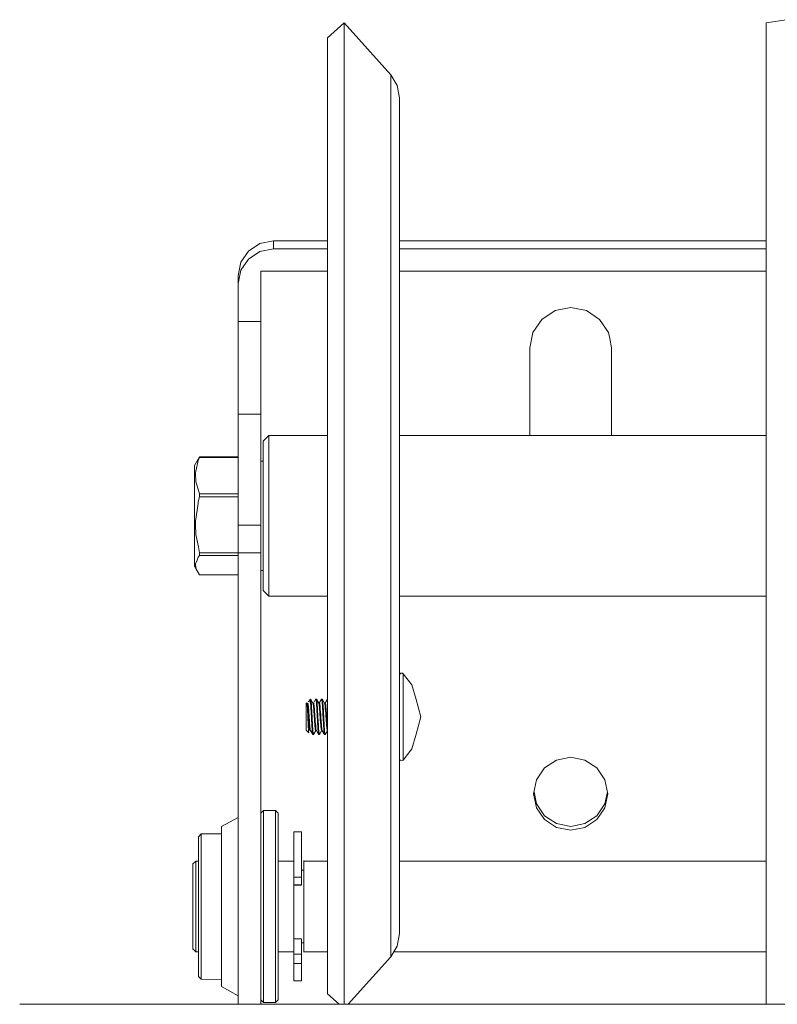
# Model space of a CAD drawing. Header units: millimetres. Extents: x 53056 to 116131, y -669674 to -625124.
# Tile 114 of 168: x 66289 to 66392, y -641731 to -641597. Entities that reach past the tile are written whole.
import ezdxf

# ---------------------------------------------------------------- set-up
doc = ezdxf.new("R2010")
doc.units = ezdxf.units.MM
doc.header["$MEASUREMENT"] = 0
doc.linetypes.add('DGN Style 1', pattern=[536.199087, 0.892178, -535.306909])
doc.layers.add('Side Cradle Tower', color=7, linetype='Continuous', lineweight=0)

# ---------------------------------------------------------------- blocks, each defined once
blk = doc.blocks.new('*U55')
at = {"layer": 'Side Cradle Tower', "color": 7, "linetype": 'Continuous', "lineweight": 0}
for p, q in [((-18254.59, 5794.75), (-18254.59, 5787.56)), ((-18270.55, 5772.17), (-18272.38, 5771.81)), ((-18272.38, 5770.72), (-18270.55, 5771.07)), ((-18270.55, 5772.17), (-18270.55, 5771.07)), ((-18263.2, 5772.17), (-18270.55, 5772.17)), ((-18270.55, 5771.07), (-18263.2, 5771.07)), ((-18203.53, 5772.17), (-18253.38, 5772.17)), ((-18253.38, 5771.07), (-18203.53, 5771.07)), ((-18275.32, 5767.48), (-18275.32, 5766.38)), ((-18272.27, 5761.22), (-18272.27, 5768.07)), ((-18263.2, 5768.07), (-18272.27, 5768.07)), ((-18203.53, 5768.07), (-18253.38, 5768.07)), ((-18275.32, 5766.38), (-18275.32, 5761.22)), ((-18232.23, 5762.68), (-18230.11, 5763.1)), ((-18275.32, 5761.22), (-18275.32, 5748.58)), ((-18275.32, 5761.22), (-18272.27, 5761.22)), ((-18272.27, 5748.58), (-18272.27, 5761.22)), ((-18235.67, 5745.7), (-18235.67, 5757.62)), ((-18235.67, 5757.62), (-18235.67, 5757.62)), ((-18224.54, 5757.62), (-18224.54, 5745.7)), ((-18224.54, 5757.62), (-18224.54, 5757.62)), ((-18275.32, 5748.58), (-18275.32, 5746.74)), ((-18275.32, 5748.58), (-18272.27, 5748.58)), ((-18272.27, 5746.74), (-18272.27, 5748.58)), ((-18280.97, 5742.14), (-18280.58, 5742.81)), ((-18275.32, 5742.81), (-18280.58, 5742.81)), ((-18280.58, 5742.81), (-18280.58, 5742.78)), ((-18280.58, 5742.78), (-18280.58, 5742.73)), ((-18280.58, 5742.73), (-18275.32, 5742.73)), ((-18272.27, 5742.22), (-18271.92, 5742.22)), ((-18280.96, 5739), (-18280.58, 5737.77)), ((-18280.58, 5737.77), (-18280.58, 5737.34)), ((-18275.32, 5737.77), (-18280.58, 5737.77)), ((-18280.58, 5737.34), (-18280.76, 5736.66)), ((-18280.58, 5737.34), (-18275.32, 5737.34)), ((-18275.32, 5733.52), (-18275.32, 5729.75)), ((-18275.32, 5733.52), (-18272.27, 5733.52)), ((-18272.27, 5729.75), (-18272.27, 5733.52)), ((-18280.58, 5729.73), (-18280.58, 5729.39)), ((-18275.32, 5729.73), (-18280.58, 5729.73)), ((-18275.32, 5729.75), (-18275.32, 5668.35)), ((-18272.27, 5729.75), (-18275.32, 5729.75)), ((-18272.27, 5668.35), (-18272.27, 5729.75)), ((-18280.58, 5729.39), (-18275.32, 5729.39)), ((-18281.27, 5728.01), (-18281.27, 5728)), ((-18281.27, 5727.95), (-18281.27, 5728.01)), ((-18281.08, 5727.61), (-18280.58, 5726.74)), ((-18271.92, 5727.34), (-18272.27, 5727.34)), ((-18260.92, 5727.13), (-18260.92, 5702.06)), ((-18254.59, 5727.93), (-18254.59, 5705.51)), ((-18275.32, 5726.74), (-18280.58, 5726.74)), ((-18271.16, 5723.85), (-18271.16, 5724.2)), ((-18265.48, 5709.7), (-18265.48, 5709.84)), ((-18265.48, 5709.21), (-18265.48, 5709.7)), ((-18263.49, 5709.32), (-18263.21, 5709.83)), ((-18264.38, 5709.31), (-18264.32, 5709.3)), ((-18264.29, 5709.3), (-18264.38, 5709.3)), ((-18264.37, 5709.3), (-18264.32, 5709.3)), ((-18263.81, 5707.78), (-18263.8, 5707.54)), ((-18263.69, 5707.39), (-18263.7, 5707.53)), ((-18265.77, 5705.51), (-18265.77, 5705.52)), ((-18265.33, 5706.56), (-18265.31, 5706.15)), ((-18265.23, 5706.53), (-18265.23, 5706.61)), ((-18264.79, 5705.57), (-18264.79, 5705.57)), ((-18264.51, 5706.15), (-18264.49, 5705.8)), ((-18264.39, 5705.8), (-18264.41, 5706.09)), ((-18263.98, 5705.56), (-18264.28, 5705.03)), ((-18263.2, 5705.55), (-18263.48, 5705.04)), ((-18203.53, 5702.06), (-18203.53, 5681.97)), ((-18232.03, 5692.39), (-18233.67, 5693.47)), ((-18228.18, 5692.92), (-18226.54, 5694)), ((-18269.88, 5692.52), (-18269.88, 5689.04)), ((-18270.26, 5689.26), (-18270.26, 5684.52)), ((-18267.77, 5688.85), (-18267.77, 5685.63)), ((-18266.71, 5685.63), (-18266.71, 5688.85)), ((-18281.49, 5687.44), (-18281.11, 5687.81)), ((-18281.49, 5680.31), (-18281.49, 5687.51)), ((-18281.11, 5687.81), (-18280.73, 5687.81)), ((-18269.88, 5687.81), (-18267.77, 5687.81)), ((-18266.71, 5686.61), (-18266.4, 5686.61)), ((-18266.4, 5687.89), (-18266.4, 5675.42)), ((-18266.4, 5687.81), (-18263.2, 5687.81)), ((-18253.38, 5687.81), (-18203.53, 5687.81)), ((-18266.71, 5685.63), (-18267.77, 5685.63)), ((-18267.77, 5684.65), (-18267.77, 5684.59)), ((-18266.71, 5684.59), (-18267.77, 5684.59)), ((-18267.77, 5684.59), (-18267.77, 5684.55)), ((-18267.77, 5684.55), (-18267.77, 5680.22)), ((-18267.77, 5684.53), (-18266.71, 5684.53)), ((-18266.71, 5684.59), (-18266.71, 5684.65)), ((-18266.71, 5684.53), (-18266.71, 5684.59)), ((-18281.49, 5675.8), (-18281.49, 5680.31)), ((-18267.77, 5680.22), (-18267.77, 5676.6)), ((-18267.77, 5676.63), (-18267.77, 5678.01)), ((-18266.71, 5677.27), (-18267.77, 5677.27)), ((-18266.71, 5677.27), (-18266.71, 5675.16)), ((-18281.49, 5675.88), (-18281.11, 5675.5)), ((-18267.77, 5675.16), (-18267.77, 5676.63)), ((-18266.71, 5676.7), (-18266.4, 5676.7)), ((-18281.11, 5675.5), (-18280.73, 5675.5)), ((-18269.88, 5675.5), (-18267.77, 5675.5)), ((-18267.77, 5675.16), (-18266.71, 5675.16)), ((-18266.71, 5675.16), (-18266.71, 5674.98)), ((-18266.4, 5675.5), (-18263.2, 5675.5)), ((-18254.16, 5675.5), (-18203.53, 5675.5)), ((-18267.77, 5674.15), (-18267.77, 5674.43)), ((-18266.71, 5673.92), (-18267.77, 5673.92)), ((-18260.92, 5669.92), (-18260.92, 5668.35)), ((-18305.05, 5668.35), (-18155.11, 5668.35)), ((-18271.89, 5668.7), (-18271.89, 5668.59)), ((-18270.26, 5668.7), (-18270.26, 5668.59))]:
    blk.add_line(p, q, dxfattribs=at)
at = {"layer": 'Side Cradle Tower', "color": 7, "linetype": 'Continuous', "lineweight": 0, "flags": 128}
for points in [[(-18263.2, 5799.8), (-18263.2, 5799.8), (-18260.92, 5801.81), (-18254.59, 5794.75), (-18253.69, 5793.28), (-18253.38, 5791.6), (-18253.38, 5784.79), (-18253.38, 5780.79), (-18253.38, 5770.37), (-18253.38, 5756.03), (-18253.38, 5750.53), (-18253.38, 5732.7), (-18253.38, 5728.29), (-18253.38, 5711.89), (-18253.38, 5707.04), (-18253.38, 5702.32), (-18253.38, 5690.01), (-18253.38, 5685.31), (-18253.38, 5682.63), (-18253.38, 5679.8), (-18253.38, 5679.38), (-18253.38, 5677.96)], [(-18260.92, 5801.81), (-18260.92, 5793.78), (-18260.92, 5776.77), (-18260.92, 5753.36), (-18260.92, 5727.13)], [(-18200.48, 5802.25), (-18203.53, 5801.81), (-18203.53, 5793.78), (-18203.53, 5776.77), (-18203.53, 5753.36), (-18203.53, 5727.13), (-18203.53, 5702.06)], [(-18263.2, 5669.76), (-18263.2, 5669.76), (-18263.2, 5671.87), (-18263.2, 5683.56), (-18263.2, 5703.04), (-18263.2, 5727.36), (-18263.2, 5752.8), (-18263.2, 5775.51), (-18263.2, 5792.01), (-18263.2, 5799.8)], [(-18254.59, 5787.56), (-18254.59, 5787.56), (-18254.59, 5772.34), (-18254.59, 5751.4), (-18254.59, 5727.93)], [(-18272.38, 5771.81), (-18273.92, 5770.79), (-18274.95, 5769.27), (-18275.32, 5767.48)], [(-18275.32, 5766.38), (-18274.95, 5768.18), (-18273.92, 5769.7), (-18272.38, 5770.72)], [(-18230.11, 5763.1), (-18227.98, 5762.68), (-18226.17, 5761.49), (-18224.97, 5759.71), (-18224.8, 5758.91), (-18224.54, 5757.62)], [(-18235.67, 5757.62), (-18235.24, 5759.71), (-18234.04, 5761.49), (-18232.23, 5762.68)], [(-18275.32, 5746.74), (-18275.32, 5743.23), (-18275.32, 5738.59), (-18275.32, 5733.52)], [(-18272.27, 5733.52), (-18272.27, 5738.59), (-18272.27, 5743.23), (-18272.27, 5746.74)], [(-18271.92, 5724.61), (-18271.92, 5724.94), (-18271.92, 5726.76), (-18271.92, 5729.81), (-18271.92, 5733.62), (-18271.92, 5737.6), (-18271.92, 5741.15), (-18271.92, 5743.73), (-18271.92, 5744.95), (-18271.16, 5745.7), (-18263.2, 5745.7)], [(-18271.16, 5724.2), (-18271.16, 5724.2), (-18271.16, 5726.17), (-18271.16, 5729.44), (-18271.16, 5733.53), (-18271.16, 5737.81), (-18271.16, 5741.62), (-18271.16, 5744.4), (-18271.16, 5745.7)], [(-18253.38, 5745.7), (-18253.38, 5745.7), (-18203.53, 5745.7), (-18203.53, 5745.7)], [(-18280.59, 5742.8), (-18280.58, 5742.81), (-18281.27, 5741.6), (-18281.27, 5740.62), (-18281.27, 5738.75), (-18281.27, 5736.28), (-18281.27, 5733.57), (-18281.27, 5731.05), (-18281.27, 5729.1), (-18281.27, 5728.01), (-18281.08, 5727.61)], [(-18280.58, 5742.73), (-18280.76, 5742.29), (-18281.07, 5740.86), (-18281.14, 5740.57), (-18281.08, 5739.4), (-18280.96, 5739)], [(-18280.76, 5736.66), (-18280.79, 5736.46), (-18281.14, 5734.03), (-18281.12, 5733.54), (-18281.08, 5732.24), (-18280.75, 5730.58), (-18280.58, 5729.73)], [(-18280.58, 5729.39), (-18280.76, 5729.15), (-18280.93, 5728.73), (-18281.14, 5728.23), (-18281.09, 5727.74), (-18281.08, 5727.61)], [(-18280.59, 5726.76), (-18280.58, 5726.74), (-18281.27, 5727.95), (-18281.27, 5727.95)], [(-18263.2, 5723.85), (-18271.16, 5723.85), (-18271.92, 5724.61)], [(-18203.53, 5723.85), (-18203.53, 5723.85), (-18253.38, 5723.85), (-18253.38, 5723.85)], [(-18253.38, 5713.1), (-18253.36, 5713.21), (-18253.29, 5713.3), (-18253.2, 5713.36), (-18253.09, 5713.38), (-18252.98, 5713.36), (-18252.88, 5713.3), (-18251.71, 5711.8), (-18251.12, 5709.79), (-18250.48, 5707.43), (-18250.48, 5707.43)], [(-18252.88, 5703.46), (-18252.88, 5703.46), (-18252.88, 5705.42), (-18252.88, 5706.54), (-18252.88, 5707.68), (-18252.88, 5709.62), (-18252.88, 5709.91), (-18252.88, 5711.76), (-18252.88, 5712.95), (-18252.88, 5712.99), (-18252.88, 5713.3)], [(-18265.72, 5709.58), (-18265.75, 5709.54), (-18265.78, 5709.48)], [(-18265.7, 5709.63), (-18265.69, 5709.63), (-18265.48, 5709.84), (-18265.46, 5709.82), (-18265.17, 5709.31), (-18265.08, 5709.31), (-18265.08, 5709.31)], [(-18265.69, 5709.63), (-18265.66, 5709.64), (-18265.64, 5709.65), (-18265.59, 5709.59), (-18265.59, 5709.58), (-18265.53, 5709.43), (-18265.5, 5709.29), (-18265.48, 5709.21), (-18265.47, 5709.02), (-18265.45, 5708.65), (-18265.43, 5708.45), (-18265.42, 5708.24), (-18265.42, 5708.2), (-18265.4, 5707.78), (-18265.38, 5707.54), (-18265.38, 5707.45), (-18265.36, 5707), (-18265.35, 5706.86), (-18265.33, 5706.61), (-18265.33, 5706.56)], [(-18265.23, 5706.61), (-18265.26, 5706.97), (-18265.27, 5707.18), (-18265.28, 5707.43), (-18265.28, 5707.53), (-18265.3, 5707.88), (-18265.33, 5708.31), (-18265.33, 5708.45), (-18265.34, 5708.54), (-18265.35, 5708.72), (-18265.37, 5709.09), (-18265.38, 5709.2), (-18265.4, 5709.39), (-18265.41, 5709.53), (-18265.41, 5709.54), (-18265.43, 5709.7), (-18265.44, 5709.72), (-18265.46, 5709.82)], [(-18265.09, 5709.31), (-18264.8, 5709.83), (-18264.79, 5709.84), (-18264.78, 5709.84), (-18264.77, 5709.84), (-18264.67, 5709.84), (-18264.37, 5709.3), (-18264.37, 5709.3)], [(-18264.59, 5709.68), (-18264.68, 5709.84), (-18264.77, 5709.84)], [(-18264.77, 5709.84), (-18264.75, 5709.75), (-18264.74, 5709.69), (-18264.72, 5709.59), (-18264.7, 5709.38), (-18264.7, 5709.34), (-18264.69, 5709.2), (-18264.68, 5709.02), (-18264.65, 5708.65), (-18264.64, 5708.45), (-18264.63, 5708.32), (-18264.63, 5708.24), (-18264.6, 5707.78), (-18264.59, 5707.54), (-18264.59, 5707.45), (-18264.56, 5707), (-18264.56, 5706.98), (-18264.54, 5706.61), (-18264.54, 5706.56), (-18264.51, 5706.15)], [(-18264.76, 5709.84), (-18264.67, 5709.84), (-18264.64, 5709.78)], [(-18264.41, 5706.09), (-18264.43, 5706.49), (-18264.44, 5706.61), (-18264.45, 5706.82), (-18264.46, 5706.93), (-18264.48, 5707.39), (-18264.49, 5707.53), (-18264.51, 5707.85), (-18264.53, 5708.2), (-18264.53, 5708.29), (-18264.54, 5708.45), (-18264.56, 5708.7), (-18264.58, 5709.07), (-18264.59, 5709.2), (-18264.6, 5709.33), (-18264.6, 5709.38), (-18264.63, 5709.61), (-18264.64, 5709.69), (-18264.65, 5709.77), (-18264.67, 5709.84), (-18264.68, 5709.84)], [(-18264.3, 5709.3), (-18264, 5709.83), (-18263.99, 5709.84), (-18263.99, 5709.84), (-18263.98, 5709.84), (-18263.88, 5709.84), (-18263.57, 5709.28), (-18263.57, 5709.28)], [(-18263.98, 5709.84), (-18263.95, 5709.75), (-18263.94, 5709.69), (-18263.93, 5709.59), (-18263.92, 5709.45), (-18263.9, 5709.34), (-18263.9, 5709.2), (-18263.88, 5709.02), (-18263.86, 5708.65), (-18263.85, 5708.45), (-18263.84, 5708.43), (-18263.83, 5708.24), (-18263.81, 5707.78)], [(-18263.7, 5707.53), (-18263.71, 5707.85), (-18263.71, 5707.85), (-18263.74, 5708.29), (-18263.75, 5708.45), (-18263.76, 5708.7), (-18263.79, 5709.07), (-18263.79, 5709.09), (-18263.8, 5709.2), (-18263.81, 5709.38), (-18263.83, 5709.61), (-18263.85, 5709.69), (-18263.86, 5709.77), (-18263.86, 5709.78), (-18263.88, 5709.84)], [(-18263.59, 5709.31), (-18263.5, 5709.31), (-18263.2, 5709.84), (-18263.2, 5709.84), (-18263.2, 5709.84)], [(-18263.21, 5709.83), (-18263.2, 5709.84), (-18263.39, 5709.5)], [(-18265.73, 5705.28), (-18265.73, 5705.27), (-18266.08, 5705.62), (-18266.08, 5705.79), (-18266.08, 5706.2), (-18266.08, 5706.81), (-18266.08, 5707.51), (-18266.08, 5708.2), (-18266.08, 5708.77), (-18266.08, 5709.14), (-18266.08, 5709.25), (-18265.99, 5709.34), (-18265.98, 5709.32), (-18265.95, 5709.28), (-18265.95, 5709.28)], [(-18265.77, 5705.52), (-18265.77, 5705.56), (-18265.79, 5705.77), (-18265.8, 5706.02), (-18265.82, 5706.32), (-18265.82, 5706.36), (-18265.83, 5706.68), (-18265.83, 5706.73), (-18265.85, 5707.02), (-18265.86, 5707.37), (-18265.87, 5707.52), (-18265.87, 5707.52), (-18265.87, 5707.75), (-18265.89, 5708.1), (-18265.9, 5708.27), (-18265.9, 5708.4), (-18265.91, 5708.6), (-18265.92, 5708.69), (-18265.93, 5708.88), (-18265.93, 5708.91), (-18265.95, 5709.1), (-18265.96, 5709.24), (-18265.96, 5709.24), (-18265.96, 5709.25), (-18265.98, 5709.32)], [(-18265.97, 5709.31), (-18265.88, 5709.31), (-18265.87, 5709.32)], [(-18265.95, 5709.28), (-18265.93, 5709.19), (-18265.93, 5709.19), (-18265.93, 5709.19), (-18265.9, 5709.02), (-18265.88, 5708.81), (-18265.88, 5708.81), (-18265.86, 5708.56), (-18265.86, 5708.54), (-18265.83, 5708.25), (-18265.83, 5708.22), (-18265.81, 5707.91), (-18265.78, 5707.58), (-18265.78, 5707.52), (-18265.78, 5707.51), (-18265.76, 5707.23), (-18265.74, 5706.88), (-18265.73, 5706.79), (-18265.71, 5706.57), (-18265.71, 5706.47), (-18265.69, 5706.27), (-18265.68, 5706.17), (-18265.67, 5706.02), (-18265.64, 5705.82), (-18265.63, 5705.75), (-18265.63, 5705.74), (-18265.62, 5705.67), (-18265.6, 5705.58), (-18265.58, 5705.57), (-18265.57, 5705.56)], [(-18265.5, 5705.59), (-18265.5, 5705.59), (-18265.52, 5705.69), (-18265.53, 5705.74), (-18265.55, 5705.84), (-18265.57, 5706.06), (-18265.57, 5706.08), (-18265.58, 5706.17), (-18265.6, 5706.32), (-18265.62, 5706.6), (-18265.63, 5706.79), (-18265.64, 5706.94), (-18265.65, 5706.98), (-18265.67, 5707.3), (-18265.68, 5707.51), (-18265.69, 5707.64), (-18265.71, 5707.98), (-18265.72, 5708.02), (-18265.73, 5708.22), (-18265.74, 5708.31), (-18265.76, 5708.6), (-18265.78, 5708.81), (-18265.78, 5708.85), (-18265.79, 5708.89), (-18265.81, 5709.06), (-18265.83, 5709.2), (-18265.83, 5709.2), (-18265.86, 5709.29), (-18265.86, 5709.29), (-18265.88, 5709.31)], [(-18265.17, 5709.31), (-18265.15, 5709.26), (-18265.14, 5709.19), (-18265.12, 5709.14), (-18265.11, 5709.06), (-18265.1, 5708.95), (-18265.09, 5708.81), (-18265.08, 5708.73), (-18265.05, 5708.46), (-18265.04, 5708.29), (-18265.04, 5708.22), (-18265.03, 5708.14), (-18265.01, 5707.82), (-18264.99, 5707.51), (-18264.98, 5707.47), (-18264.97, 5707.24), (-18264.96, 5707.12), (-18264.94, 5706.8), (-18264.94, 5706.79), (-18264.91, 5706.47), (-18264.89, 5706.24), (-18264.89, 5706.18), (-18264.89, 5706.17), (-18264.87, 5705.95), (-18264.84, 5705.76), (-18264.84, 5705.74), (-18264.82, 5705.64), (-18264.82, 5705.63), (-18264.79, 5705.57), (-18264.79, 5705.57)], [(-18264.7, 5705.57), (-18264.71, 5705.62), (-18264.72, 5705.65), (-18264.74, 5705.74), (-18264.75, 5705.79), (-18264.77, 5705.98), (-18264.79, 5706.15), (-18264.79, 5706.17), (-18264.79, 5706.23), (-18264.82, 5706.52), (-18264.84, 5706.79), (-18264.84, 5706.83), (-18264.86, 5707.08), (-18264.87, 5707.18), (-18264.89, 5707.51), (-18264.89, 5707.53), (-18264.91, 5707.86), (-18264.93, 5708.12), (-18264.94, 5708.2), (-18264.94, 5708.22), (-18264.96, 5708.52), (-18264.98, 5708.78), (-18264.99, 5708.81), (-18265, 5708.95), (-18265.01, 5709), (-18265.03, 5709.16), (-18265.04, 5709.19), (-18265.05, 5709.26), (-18265.07, 5709.3), (-18265.08, 5709.31)], [(-18264.37, 5709.3), (-18264.28, 5709.3), (-18264.28, 5709.3)], [(-18264.37, 5709.3), (-18264.35, 5709.22), (-18264.34, 5709.19), (-18264.32, 5709.08), (-18264.3, 5708.91), (-18264.3, 5708.89), (-18264.29, 5708.81), (-18264.28, 5708.65), (-18264.25, 5708.36), (-18264.24, 5708.22), (-18264.23, 5708.06), (-18264.23, 5708.03), (-18264.21, 5707.7), (-18264.19, 5707.51), (-18264.18, 5707.35), (-18264.16, 5707.02), (-18264.16, 5706.96), (-18264.14, 5706.79), (-18264.14, 5706.68), (-18264.11, 5706.36), (-18264.09, 5706.17), (-18264.09, 5706.11), (-18264.08, 5706.04), (-18264.06, 5705.88), (-18264.04, 5705.74), (-18264.04, 5705.71), (-18264.02, 5705.61), (-18264.01, 5705.58), (-18263.99, 5705.56), (-18263.99, 5705.56)], [(-18263.9, 5705.56), (-18263.92, 5705.62), (-18263.93, 5705.65), (-18263.94, 5705.73), (-18263.95, 5705.74), (-18263.97, 5705.92), (-18263.99, 5706.15), (-18263.99, 5706.17), (-18264, 5706.22), (-18264.02, 5706.42), (-18264.04, 5706.74), (-18264.04, 5706.79), (-18264.06, 5707.06), (-18264.07, 5707.18), (-18264.09, 5707.42), (-18264.09, 5707.51), (-18264.11, 5707.77), (-18264.13, 5708.09), (-18264.14, 5708.21), (-18264.14, 5708.22), (-18264.16, 5708.41), (-18264.18, 5708.7), (-18264.19, 5708.81), (-18264.2, 5708.93), (-18264.21, 5709), (-18264.23, 5709.11), (-18264.24, 5709.19), (-18264.25, 5709.24), (-18264.28, 5709.3)], [(-18263.57, 5709.28), (-18263.56, 5709.26), (-18263.55, 5709.19), (-18263.55, 5709.18), (-18263.52, 5709.03), (-18263.5, 5708.82), (-18263.5, 5708.81), (-18263.49, 5708.72), (-18263.48, 5708.56), (-18263.45, 5708.28), (-18263.45, 5708.22), (-18263.43, 5707.94), (-18263.42, 5707.75), (-18263.4, 5707.59), (-18263.4, 5707.51), (-18263.38, 5707.25), (-18263.36, 5706.9), (-18263.35, 5706.79), (-18263.34, 5706.69), (-18263.33, 5706.57), (-18263.31, 5706.28), (-18263.3, 5706.17), (-18263.29, 5706.03), (-18263.27, 5705.87), (-18263.26, 5705.82), (-18263.25, 5705.74), (-18263.24, 5705.68), (-18263.22, 5705.58), (-18263.2, 5705.57), (-18263.2, 5705.56)], [(-18263.2, 5706.14), (-18263.2, 5706.17), (-18263.21, 5706.3), (-18263.21, 5706.33), (-18263.24, 5706.63), (-18263.25, 5706.79), (-18263.26, 5706.97), (-18263.28, 5707.28), (-18263.29, 5707.31), (-18263.3, 5707.51), (-18263.31, 5707.66), (-18263.33, 5708), (-18263.35, 5708.22), (-18263.36, 5708.31), (-18263.36, 5708.31), (-18263.38, 5708.61), (-18263.4, 5708.81), (-18263.4, 5708.86), (-18263.43, 5709.06), (-18263.43, 5709.06), (-18263.45, 5709.19), (-18263.45, 5709.21), (-18263.48, 5709.29), (-18263.5, 5709.31)], [(-18263.8, 5707.54), (-18263.79, 5707.45), (-18263.77, 5707.11), (-18263.77, 5707), (-18263.75, 5706.61), (-18263.74, 5706.56), (-18263.72, 5706.15), (-18263.7, 5705.88), (-18263.7, 5705.8), (-18263.68, 5705.55), (-18263.65, 5705.3), (-18263.65, 5705.25), (-18263.63, 5705.13), (-18263.63, 5705.12), (-18263.6, 5705.03)], [(-18263.49, 5705.03), (-18263.49, 5705.03), (-18263.5, 5705.03), (-18263.5, 5705.03), (-18263.53, 5705.1), (-18263.55, 5705.25), (-18263.55, 5705.27), (-18263.57, 5705.42), (-18263.58, 5705.51), (-18263.6, 5705.8), (-18263.62, 5706.09), (-18263.64, 5706.47), (-18263.64, 5706.49), (-18263.65, 5706.61), (-18263.67, 5706.93), (-18263.69, 5707.39)], [(-18250.48, 5707.43), (-18251.12, 5705.07), (-18251.71, 5703.07)], [(-18265.73, 5705.27), (-18265.74, 5705.29), (-18265.74, 5705.3), (-18265.76, 5705.39), (-18265.77, 5705.51)], [(-18265.48, 5705.56), (-18265.57, 5705.56), (-18265.57, 5705.56)], [(-18265.19, 5705.03), (-18265.19, 5705.03), (-18265.5, 5705.59), (-18265.5, 5705.59)], [(-18265.31, 5706.15), (-18265.28, 5705.8), (-18265.28, 5705.69), (-18265.27, 5705.55), (-18265.24, 5705.3), (-18265.23, 5705.25), (-18265.22, 5705.12), (-18265.2, 5705.08), (-18265.19, 5705.03)], [(-18265.09, 5705.03), (-18265.09, 5705.03), (-18265.11, 5705.1), (-18265.12, 5705.13), (-18265.14, 5705.25), (-18265.14, 5705.27), (-18265.16, 5705.51), (-18265.19, 5705.8), (-18265.19, 5705.89), (-18265.21, 5706.12), (-18265.23, 5706.53)], [(-18264.69, 5705.56), (-18264.79, 5705.57), (-18264.77, 5705.57), (-18265.07, 5705.03)], [(-18264.4, 5705.03), (-18264.4, 5705.03), (-18264.7, 5705.57), (-18264.7, 5705.57)], [(-18264.49, 5705.8), (-18264.49, 5705.78), (-18264.47, 5705.55), (-18264.45, 5705.3), (-18264.44, 5705.25), (-18264.42, 5705.12), (-18264.42, 5705.1), (-18264.4, 5705.03)], [(-18264.28, 5705.03), (-18264.29, 5705.03), (-18264.3, 5705.03), (-18264.3, 5705.05), (-18264.32, 5705.1), (-18264.34, 5705.25), (-18264.34, 5705.27), (-18264.37, 5705.51), (-18264.38, 5705.64), (-18264.39, 5705.8)], [(-18263.6, 5705.03), (-18263.6, 5705.03), (-18263.9, 5705.56), (-18264.01, 5705.58), (-18263.99, 5705.58)], [(-18263.9, 5705.56), (-18263.99, 5705.56), (-18263.99, 5705.56)], [(-18254.59, 5705.51), (-18254.59, 5687.53), (-18254.59, 5676.75), (-18254.59, 5674.81)], [(-18265.18, 5705.03), (-18265.19, 5705.03), (-18265.19, 5705.03)], [(-18265.09, 5705.03), (-18265.17, 5705.03), (-18265.18, 5705.03)], [(-18265.07, 5705.03), (-18265.09, 5705.03), (-18265.09, 5705.03)], [(-18264.3, 5705.03), (-18264.38, 5705.03), (-18264.39, 5705.03), (-18264.4, 5705.03)], [(-18263.5, 5705.03), (-18263.58, 5705.03), (-18263.6, 5705.03), (-18263.6, 5705.03)], [(-18251.71, 5703.07), (-18251.71, 5703.07), (-18252.88, 5701.57), (-18252.98, 5701.51), (-18253.09, 5701.48), (-18253.2, 5701.5), (-18253.29, 5701.57), (-18253.36, 5701.66), (-18253.38, 5701.77)], [(-18252.88, 5702.11), (-18252.88, 5702.11), (-18252.88, 5703.46)], [(-18260.92, 5702.06), (-18260.92, 5681.97), (-18260.92, 5669.92), (-18260.92, 5669.92)], [(-18252.88, 5701.57), (-18252.88, 5701.84), (-18252.88, 5702.11)], [(-18235.15, 5696.98), (-18235.15, 5696.98), (-18234.76, 5698.88), (-18233.67, 5700.49), (-18232.03, 5701.56), (-18230.11, 5701.94), (-18228.18, 5701.56), (-18226.54, 5700.49), (-18225.45, 5698.88), (-18225.06, 5696.98), (-18225.06, 5696.98)], [(-18233.67, 5693.47), (-18234.76, 5695.08), (-18235.15, 5696.98)], [(-18228.18, 5692.92), (-18230.11, 5692.54), (-18232.03, 5692.92), (-18233.67, 5694), (-18234.76, 5695.61), (-18235.09, 5697.24)], [(-18235.09, 5697.24), (-18234.76, 5695.61), (-18233.67, 5694), (-18232.03, 5692.92), (-18232.03, 5692.92)], [(-18225.06, 5696.98), (-18225.45, 5695.08), (-18226.54, 5693.47), (-18228.18, 5692.39), (-18230.11, 5692.01), (-18232.03, 5692.39)], [(-18228.18, 5692.92), (-18228.18, 5692.92), (-18226.54, 5694), (-18225.45, 5695.61), (-18225.12, 5697.24)], [(-18225.12, 5697.24), (-18225.45, 5695.61), (-18226.54, 5694)], [(-18272.27, 5694.35), (-18271.89, 5694.72), (-18270.26, 5694.72), (-18269.88, 5694.35), (-18269.88, 5692.52)], [(-18271.89, 5694.72), (-18271.89, 5692.84), (-18271.89, 5689.26), (-18271.89, 5684.52), (-18271.89, 5679.34), (-18271.89, 5674.52), (-18271.89, 5670.78), (-18271.89, 5668.7), (-18271.89, 5668.7)], [(-18270.26, 5694.72), (-18270.26, 5692.84), (-18270.26, 5689.26)], [(-18277.6, 5692.39), (-18277.6, 5692.51), (-18275.32, 5693.77), (-18275.32, 5693.77)], [(-18275.32, 5669.49), (-18275.32, 5669.49), (-18277.6, 5670.75), (-18277.6, 5671.01), (-18277.6, 5672.8), (-18277.6, 5675.86), (-18277.6, 5679.75), (-18277.6, 5683.91), (-18277.6, 5687.75), (-18277.6, 5690.72), (-18277.6, 5692.39), (-18277.6, 5692.39)], [(-18277.6, 5671.73), (-18280.35, 5671.76), (-18280.73, 5672.13), (-18280.73, 5672.39), (-18280.73, 5673.96), (-18280.73, 5676.61), (-18280.73, 5679.98), (-18280.73, 5683.59), (-18280.73, 5686.92), (-18280.73, 5689.51), (-18280.73, 5690.99), (-18280.73, 5691.14), (-18280.35, 5691.52), (-18277.6, 5691.55)], [(-18280.35, 5691.52), (-18280.35, 5691.48), (-18280.35, 5691.36), (-18280.35, 5690.88), (-18280.35, 5689.82), (-18280.35, 5688.84), (-18280.35, 5687.13), (-18280.35, 5685.68), (-18280.35, 5683.67), (-18280.35, 5681.89), (-18280.35, 5679.92), (-18280.35, 5678.07), (-18280.35, 5676.41), (-18280.35, 5674.81), (-18280.35, 5673.65), (-18280.35, 5672.62), (-18280.35, 5672.02), (-18280.35, 5671.84), (-18280.35, 5671.76)], [(-18266.71, 5688.85), (-18266.71, 5691.02), (-18266.71, 5691.82), (-18267.77, 5691.82), (-18267.77, 5691.02), (-18267.77, 5688.85)], [(-18269.88, 5689.04), (-18269.88, 5684.44), (-18269.88, 5679.41), (-18269.88, 5674.72), (-18269.88, 5671.09), (-18269.88, 5669.07), (-18269.88, 5669.07)], [(-18281.49, 5687.44), (-18281.49, 5687.35), (-18281.49, 5686.41), (-18281.49, 5684.73), (-18281.49, 5682.59), (-18281.49, 5680.31)], [(-18281.11, 5687.73), (-18281.11, 5687.81), (-18281.11, 5687.81)], [(-18281.11, 5687.81), (-18281.11, 5687.81), (-18281.11, 5687.73)], [(-18281.11, 5678.01), (-18281.11, 5680.22), (-18281.11, 5682.66), (-18281.11, 5684.94), (-18281.11, 5686.72), (-18281.11, 5687.73), (-18281.11, 5687.73)], [(-18281.11, 5687.73), (-18281.11, 5687.73), (-18281.11, 5686.72), (-18281.11, 5684.94), (-18281.11, 5682.66), (-18281.11, 5682.66)], [(-18266.4, 5687.81), (-18266.4, 5687.73), (-18266.4, 5686.72), (-18266.4, 5684.94), (-18266.4, 5682.66), (-18266.4, 5680.22)], [(-18267.77, 5685.63), (-18267.77, 5685.34), (-18267.77, 5685.06), (-18267.77, 5684.81), (-18267.77, 5684.65)], [(-18266.71, 5684.65), (-18266.71, 5684.81), (-18266.71, 5685.06), (-18266.71, 5685.34), (-18266.71, 5685.63)], [(-18270.26, 5684.52), (-18270.26, 5679.34), (-18270.26, 5674.52), (-18270.26, 5670.78), (-18270.26, 5668.7), (-18270.26, 5668.7)], [(-18267.77, 5678.01), (-18267.77, 5680.22), (-18267.77, 5682.66), (-18267.77, 5684.55)], [(-18203.53, 5668.35), (-18203.53, 5669.92), (-18203.53, 5681.97)], [(-18281.49, 5680.31), (-18281.49, 5678.23), (-18281.49, 5676.68), (-18281.49, 5675.88), (-18281.49, 5675.88)], [(-18281.11, 5680.22), (-18281.11, 5678.01), (-18281.11, 5676.35), (-18281.11, 5675.5), (-18281.11, 5675.5)], [(-18266.4, 5680.22), (-18266.4, 5678.01), (-18266.4, 5676.35), (-18266.4, 5675.5), (-18266.4, 5675.5)], [(-18281.11, 5675.5), (-18281.11, 5676.35), (-18281.11, 5678.01)], [(-18253.38, 5677.96), (-18253.38, 5677.96), (-18253.69, 5676.27), (-18254.59, 5674.81), (-18260.38, 5668.35)], [(-18267.77, 5674.43), (-18267.77, 5674.72), (-18267.77, 5674.98), (-18267.77, 5675.16)], [(-18266.71, 5674.98), (-18266.71, 5674.72), (-18266.71, 5674.43), (-18266.71, 5674.15), (-18266.71, 5673.92), (-18266.71, 5672.01), (-18266.71, 5671.52), (-18267.77, 5671.52), (-18267.77, 5672.01), (-18267.77, 5673.92), (-18267.77, 5674.15)], [(-18261.61, 5668.35), (-18263.2, 5669.76), (-18263.2, 5669.76)], [(-18269.88, 5669.07), (-18269.88, 5668.96), (-18270.26, 5668.59), (-18271.89, 5668.59), (-18272.27, 5668.96)]]:
    blk.add_lwpolyline(points, dxfattribs=at)

msp = doc.modelspace()

# ---------------------------------------------------------------- block references
at = {"color": 7, "linetype": 'DGN Style 1', "lineweight": 0}
msp.add_blockref('*U55', (84593.95, -647399.35), dxfattribs=at)

doc.saveas('drawing.dxf')
